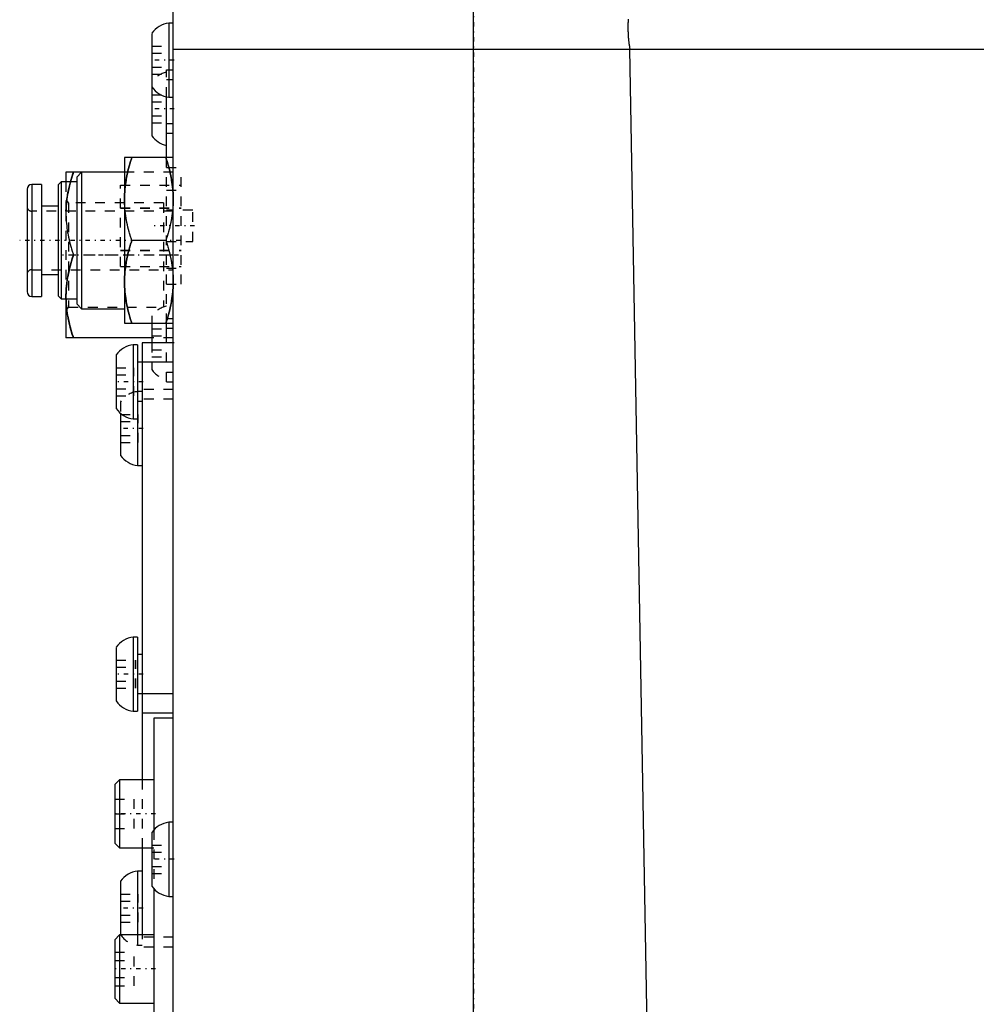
# Model space of a CAD drawing. Extents: x -152 to 484, y -5 to 754.
# Tile 2 of 14: x -124 to -26, y 76 to 177. Entities that reach past the tile are written whole.
import ezdxf

# ---------------------------------------------------------------- set-up
doc = ezdxf.new("R2010")
doc.units = 0
doc.linetypes.add('CENTER', pattern=[1.5, 0.45, -0.5, 0.05, -0.5])
doc.linetypes.add('DASHED', pattern=[2, 1, -1])
for name, color, linetype in [('AM_0', 7, 'CONTINUOUS'), ('AM_3', 7, 'DASHED'), ('AM_7', 7, 'CENTER')]:
    doc.layers.add(name, color=color, linetype=linetype)

msp = doc.modelspace()

# ---------------------------------------------------------------- linework, layer by layer
at = {"layer": 'AM_0', "color": 7, "linetype": 'CONTINUOUS'}
for p, q in [((-108.2, 4), (-108.2, 179)), ((-77.4, 12), (-77.4, 179)), ((-108.2, 176.8), (-108.65, 176.8)), ((-108.65, 176.8), (-108.65, 169.2)), ((-110.4, 175.75), (-110.4, 165.25)), ((-108.2, 174.14), (-61.35, 174.14)), ((-61.35, 174.14), (-61.35, 174.12)), ((-61.35, 174.12), (90.65, 174.12)), ((-58.49, 14), (-61.35, 174.12)), ((-108.9, 163), (-108.9, 169.24)), ((-108.65, 169.2), (-108.2, 169.2)), ((-113.2, 163), (-113.2, 146)), ((-108.2, 163), (-113.2, 163)), ((-119.2, 161.5), (-119.2, 160.5)), ((-113.2, 161.5), (-119.2, 161.5)), ((-117.6, 161.5), (-118.1, 161)), ((-118.1, 161), (-118.1, 148)), ((-117.6, 161.5), (-117.6, 147.5)), ((-123.2, 159.75), (-123.2, 149.25)), ((-121.7, 160.25), (-122.7, 160.25)), ((-122.7, 160.25), (-122.7, 148.75)), ((-121.7, 160.25), (-121.7, 148.75)), ((-119.7, 160.5), (-120, 160.2)), ((-120, 160.2), (-120, 148.8)), ((-118.1, 160.5), (-119.7, 160.5)), ((-119.7, 160.5), (-119.7, 148.5)), ((-120, 158), (-121.7, 158)), ((-108.96, 154.5), (-112.44, 154.5)), ((-121.7, 151), (-120, 151)), ((-122.7, 148.75), (-121.7, 148.75)), ((-120, 148.8), (-119.7, 148.5)), ((-119.7, 148.5), (-118.1, 148.5)), ((-119.2, 148.5), (-119.2, 144.5)), ((-118.1, 148), (-117.6, 147.5)), ((-117.6, 147.5), (-113.2, 147.5)), ((-113.2, 146), (-108.2, 146)), ((-110.4, 146), (-110.4, 144)), ((-108.9, 144), (-108.9, 146)), ((-108.9, 145.5), (-108.2, 145.5)), ((-110.4, 144.5), (-119.2, 144.5)), ((-111.85, 143.8), (-112.3, 143.8)), ((-112.3, 143.8), (-112.3, 136.2)), ((-111.85, 143.8), (-111.85, 131.4)), ((-111.4, 144), (-111.4, 99.17)), ((-108.2, 144), (-111.4, 144)), ((-114.05, 142.75), (-114.05, 137.25)), ((-108.2, 142), (-111.85, 142)), ((-111.85, 138), (-111.4, 138)), ((-113.6, 136.76), (-113.6, 132.45)), ((-112.3, 136.2), (-111.85, 136.2)), ((-111.85, 131.4), (-111.4, 131.4)), ((-111.85, 113.8), (-112.3, 113.8)), ((-112.3, 113.8), (-112.3, 106.2)), ((-111.85, 113.8), (-111.85, 106.2)), ((-114.05, 112.75), (-114.05, 107.25)), ((-111.4, 112), (-111.85, 112)), ((-111.85, 108), (-108.2, 108)), ((-112.3, 106.2), (-111.85, 106.2)), ((-108.2, 106), (-111.4, 106)), ((-108.2, 105.5), (-110.2, 105.5)), ((-110.2, 105.5), (-110.2, 94)), ((-113.7, 99.17), (-114.2, 98.67)), ((-110.2, 99.17), (-113.7, 99.17)), ((-113.7, 99.17), (-113.7, 92.17)), ((-114.2, 98.67), (-114.2, 92.67)), ((-108.2, 94.8), (-108.65, 94.8)), ((-108.65, 94.8), (-108.65, 87.2)), ((-110.4, 93.75), (-110.4, 88.25)), ((-114.2, 92.67), (-113.7, 92.17)), ((-113.7, 92.17), (-110.4, 92.17)), ((-111.4, 92.17), (-111.4, 83.25)), ((-111.4, 89.8), (-111.85, 89.8)), ((-111.85, 89.8), (-111.85, 83.25)), ((-113.6, 88.75), (-113.6, 83.25)), ((-110.2, 88), (-110.2, 12)), ((-108.65, 87.2), (-108.2, 87.2)), ((-113.7, 83.25), (-114.2, 82.75)), ((-110.2, 83.25), (-113.7, 83.25)), ((-113.7, 83.25), (-113.7, 76.25)), ((-114.2, 82.75), (-114.2, 76.75)), ((-114.2, 76.75), (-113.7, 76.25)), ((-113.7, 76.25), (-110.2, 76.25))]:
    msp.add_line(p, q, dxfattribs=at)
for points in [[(-61.53, 177.2, 0), (-61.54, 177.14, 0), (-61.54, 177.08, 0), (-61.54, 177.01, 0), (-61.54, 176.94, 0), (-61.54, 176.87, 0), (-61.55, 176.84, 0), (-61.55, 176.81, 0), (-61.55, 176.74, 0), (-61.55, 176.66, 0), (-61.55, 176.59, 0), (-61.55, 176.52, 0), (-61.55, 176.44, 0), (-61.55, 176.41, 0), (-61.55, 176.37, 0), (-61.55, 176.29, 0), (-61.55, 176.21, 0), (-61.55, 176.13, 0), (-61.55, 176.05, 0), (-61.55, 175.97, 0), (-61.55, 175.93, 0), (-61.54, 175.89, 0), (-61.54, 175.81, 0), (-61.54, 175.73, 0), (-61.54, 175.69, 0), (-61.53, 175.64, 0), (-61.53, 175.56, 0), (-61.52, 175.48, 0), (-61.52, 175.44, 0), (-61.52, 175.39, 0), (-61.51, 175.31, 0), (-61.5, 175.22, 0), (-61.49, 175.14, 0), (-61.49, 175.05, 0), (-61.48, 174.97, 0), (-61.47, 174.92, 0), (-61.47, 174.88, 0), (-61.46, 174.8, 0), (-61.44, 174.71, 0), (-61.43, 174.62, 0), (-61.42, 174.54, 0), (-61.4, 174.45, 0), (-61.4, 174.4, 0), (-61.39, 174.36, 0), (-61.37, 174.27, 0), (-61.36, 174.19, 0), (-61.35, 174.14, 0)], [(-113.2, 158.75, 0), (-113.2, 158.86, 0), (-113.19, 159.09, 0), (-113.19, 159.32, 0), (-113.18, 159.43, 0), (-113.17, 159.55, 0), (-113.15, 159.77, 0), (-113.13, 160, 0), (-113.1, 160.23, 0), (-113.07, 160.46, 0), (-113.03, 160.69, 0), (-113.01, 160.8, 0), (-112.99, 160.92, 0), (-112.95, 161.15, 0), (-112.89, 161.39, 0), (-112.84, 161.63, 0), (-112.78, 161.87, 0), (-112.71, 162.11, 0), (-112.68, 162.24, 0), (-112.64, 162.36, 0), (-112.57, 162.61, 0), (-112.48, 162.87, 0), (-112.44, 163, 0)], [(-108.96, 163, 0), (-108.92, 162.87, 0), (-108.83, 162.61, 0), (-108.76, 162.36, 0), (-108.72, 162.24, 0), (-108.69, 162.11, 0), (-108.62, 161.87, 0), (-108.56, 161.63, 0), (-108.51, 161.39, 0), (-108.45, 161.15, 0), (-108.41, 160.92, 0), (-108.39, 160.8, 0), (-108.37, 160.69, 0), (-108.33, 160.46, 0), (-108.3, 160.23, 0), (-108.27, 160, 0), (-108.25, 159.77, 0), (-108.23, 159.55, 0), (-108.22, 159.43, 0), (-108.21, 159.32, 0), (-108.21, 159.09, 0), (-108.2, 158.86, 0), (-108.2, 158.75, 0)], [(-118.74, 160.5, 0), (-118.7, 160.66, 0), (-118.6, 160.99, 0), (-118.5, 161.33, 0), (-118.44, 161.5, 0)], [(-112.44, 154.5, 0), (-112.48, 154.63, 0), (-112.57, 154.89, 0), (-112.64, 155.14, 0), (-112.68, 155.26, 0), (-112.71, 155.39, 0), (-112.78, 155.63, 0), (-112.84, 155.87, 0), (-112.89, 156.11, 0), (-112.95, 156.35, 0), (-112.99, 156.58, 0), (-113.01, 156.7, 0), (-113.03, 156.81, 0), (-113.07, 157.04, 0), (-113.1, 157.27, 0), (-113.13, 157.5, 0), (-113.15, 157.73, 0), (-113.17, 157.95, 0), (-113.18, 158.07, 0), (-113.19, 158.18, 0), (-113.19, 158.41, 0), (-113.2, 158.64, 0), (-113.2, 158.75, 0)], [(-108.2, 158.75, 0), (-108.2, 158.64, 0), (-108.21, 158.41, 0), (-108.21, 158.18, 0), (-108.22, 158.07, 0), (-108.23, 157.95, 0), (-108.25, 157.73, 0), (-108.27, 157.5, 0), (-108.3, 157.27, 0), (-108.33, 157.04, 0), (-108.37, 156.81, 0), (-108.39, 156.7, 0), (-108.41, 156.58, 0), (-108.45, 156.35, 0), (-108.51, 156.11, 0), (-108.56, 155.87, 0), (-108.62, 155.63, 0), (-108.69, 155.39, 0), (-108.72, 155.26, 0), (-108.76, 155.14, 0), (-108.83, 154.89, 0), (-108.92, 154.63, 0), (-108.96, 154.5, 0)], [(-113.2, 150.25, 0), (-113.2, 150.36, 0), (-113.19, 150.59, 0), (-113.19, 150.82, 0), (-113.18, 150.93, 0), (-113.17, 151.05, 0), (-113.15, 151.27, 0), (-113.13, 151.5, 0), (-113.1, 151.73, 0), (-113.07, 151.96, 0), (-113.03, 152.19, 0), (-113.01, 152.3, 0), (-112.99, 152.42, 0), (-112.95, 152.65, 0), (-112.89, 152.89, 0), (-112.84, 153.13, 0), (-112.78, 153.37, 0), (-112.71, 153.61, 0), (-112.68, 153.74, 0), (-112.64, 153.86, 0), (-112.57, 154.11, 0), (-112.48, 154.37, 0), (-112.44, 154.5, 0)], [(-108.96, 154.5, 0), (-108.92, 154.37, 0), (-108.83, 154.11, 0), (-108.76, 153.86, 0), (-108.72, 153.74, 0), (-108.69, 153.61, 0), (-108.62, 153.37, 0), (-108.56, 153.13, 0), (-108.51, 152.89, 0), (-108.45, 152.65, 0), (-108.41, 152.42, 0), (-108.39, 152.3, 0), (-108.37, 152.19, 0), (-108.33, 151.96, 0), (-108.3, 151.73, 0), (-108.27, 151.5, 0), (-108.25, 151.27, 0), (-108.23, 151.05, 0), (-108.22, 150.93, 0), (-108.21, 150.82, 0), (-108.21, 150.59, 0), (-108.2, 150.36, 0), (-108.2, 150.25, 0)], [(-112.44, 146, 0), (-112.48, 146.13, 0), (-112.57, 146.39, 0), (-112.64, 146.64, 0), (-112.68, 146.76, 0), (-112.71, 146.89, 0), (-112.78, 147.13, 0), (-112.84, 147.37, 0), (-112.89, 147.61, 0), (-112.95, 147.85, 0), (-112.99, 148.08, 0), (-113.01, 148.2, 0), (-113.03, 148.31, 0), (-113.07, 148.54, 0), (-113.1, 148.77, 0), (-113.13, 149, 0), (-113.15, 149.23, 0), (-113.17, 149.45, 0), (-113.18, 149.57, 0), (-113.19, 149.68, 0), (-113.19, 149.91, 0), (-113.2, 150.14, 0), (-113.2, 150.25, 0)], [(-108.2, 150.25, 0), (-108.2, 150.14, 0), (-108.21, 149.91, 0), (-108.21, 149.68, 0), (-108.22, 149.57, 0), (-108.23, 149.45, 0), (-108.25, 149.23, 0), (-108.27, 149, 0), (-108.3, 148.77, 0), (-108.33, 148.54, 0), (-108.37, 148.31, 0), (-108.39, 148.2, 0), (-108.41, 148.08, 0), (-108.45, 147.85, 0), (-108.51, 147.61, 0), (-108.56, 147.37, 0), (-108.62, 147.13, 0), (-108.69, 146.89, 0), (-108.72, 146.76, 0), (-108.76, 146.64, 0), (-108.83, 146.39, 0), (-108.92, 146.13, 0), (-108.96, 146, 0)], [(-118.44, 144.5, 0), (-118.48, 144.62, 0), (-118.56, 144.86, 0), (-118.63, 145.1, 0), (-118.66, 145.22, 0), (-118.7, 145.33, 0), (-118.76, 145.57, 0), (-118.82, 145.79, 0), (-118.87, 146.02, 0), (-118.92, 146.24, 0), (-118.97, 146.46, 0), (-118.99, 146.57, 0), (-119.01, 146.68, 0), (-119.05, 146.9, 0), (-119.08, 147.11, 0), (-119.11, 147.33, 0), (-119.13, 147.54, 0), (-119.16, 147.75, 0), (-119.16, 147.86, 0), (-119.17, 147.97, 0), (-119.19, 148.18, 0), (-119.19, 148.39, 0), (-119.2, 148.5, 0)]]:
    msp.add_polyline3d(points, dxfattribs=at)
for centre, radius, start, end in [((-108.35, 174.32), 2.5, 96.874, 145.0535), ((-108.35, 171.68), 2.5, 214.9465, 263.126), ((-108.35, 166.68), 2.5, 214.9465, 257.3094), ((-122.7, 159.75), 0.5, 90, 180), ((-122.7, 149.25), 0.5, 180, 270), ((-112, 141.32), 2.5, 96.874, 145.0535), ((-112, 138.68), 2.5, 214.9465, 263.126), ((-111.55, 133.88), 2.5, 214.9465, 263.126), ((-112, 111.32), 2.5, 96.874, 145.0535), ((-112, 108.68), 2.5, 214.9465, 263.126), ((-108.35, 92.32), 2.5, 96.874, 145.0535), ((-111.55, 87.32), 2.5, 96.874, 145.0535), ((-108.35, 89.68), 2.5, 214.9465, 263.126)]:
    msp.add_arc(centre, radius, start, end, dxfattribs=at)
at = {"layer": 'AM_3', "color": 6, "linetype": 'DASHED'}
for p, q in [((-110.4, 174.44), (-108.6, 174.44)), ((-108.6, 171.56), (-108.6, 174.44)), ((-110.4, 173.72), (-108.6, 173.72)), ((-110.4, 172.28), (-108.6, 172.28)), ((-108.9, 169.24), (-108.9, 172)), ((-108.9, 172), (-108.2, 172)), ((-110.4, 171.56), (-108.6, 171.56)), ((-108.9, 171), (-108.2, 171)), ((-110.4, 169.44), (-108.9, 169.44)), ((-110.4, 168.72), (-108.9, 168.72)), ((-110.4, 167.28), (-108.9, 167.28)), ((-110.4, 166.56), (-108.9, 166.56)), ((-108.9, 166.5), (-108.2, 166.5)), ((-108.9, 165.5), (-108.2, 165.5)), ((-108.9, 146), (-108.9, 163)), ((-108.9, 162), (-107.4, 162)), ((-107.4, 150), (-107.4, 162)), ((-108.2, 161.5), (-113.2, 161.5)), ((-119.2, 160.5), (-119.2, 157.25)), ((-113.6, 151.82), (-113.6, 160.18)), ((-113.6, 160.18), (-107.4, 160.18)), ((-108.9, 159.66), (-107.4, 159.66)), ((-118.95, 158.35), (-119.2, 158.6)), ((-109.2, 158.35), (-118.95, 158.35)), ((-118.95, 158.35), (-118.95, 147.65)), ((-113.6, 157.84), (-107.4, 157.84)), ((-113.6, 157.81), (-107.4, 157.81)), ((-109.2, 158.35), (-109.2, 147.65)), ((-106.2, 157.6), (-108.9, 157.6)), ((-106.2, 154.4), (-106.2, 157.6)), ((-108.2, 157.5), (-122.7, 157.5)), ((-121.7, 157.5), (-121.7, 151.5)), ((-119.7, 157.5), (-119.7, 151.5)), ((-119.2, 157.5), (-119.2, 148.5)), ((-108.9, 154.4), (-106.2, 154.4)), ((-108.2, 153), (-118.44, 153)), ((-113.6, 153.49), (-107.4, 153.49)), ((-113.6, 153.46), (-107.4, 153.46)), ((-113.6, 151.82), (-107.4, 151.82)), ((-108.9, 151.66), (-107.4, 151.66)), ((-122.7, 151.5), (-108.2, 151.5)), ((-108.9, 150), (-107.4, 150)), ((-119.2, 148.5), (-119.2, 148.75)), ((-119.2, 147.4), (-118.95, 147.65)), ((-118.95, 147.65), (-109.2, 147.65)), ((-110.4, 146.75), (-110.4, 146)), ((-108.9, 146.5), (-108.2, 146.5)), ((-110.4, 145.44), (-108.9, 145.44)), ((-110.4, 144.72), (-108.9, 144.72)), ((-108.2, 144.5), (-110.4, 144.5)), ((-110.4, 144), (-110.4, 141.25)), ((-108.9, 140), (-108.9, 144)), ((-110.4, 143.28), (-108.9, 143.28)), ((-110.4, 142.56), (-108.9, 142.56)), ((-114.05, 141.44), (-112.25, 141.44)), ((-112.3, 141.44), (-112.3, 138.56)), ((-112.25, 138.56), (-112.25, 141.44)), ((-114.05, 140.72), (-112.25, 140.72)), ((-108.9, 141), (-108.2, 141)), ((-108.9, 140), (-108.2, 140)), ((-114.05, 139.28), (-112.25, 139.28)), ((-114.05, 138.56), (-112.25, 138.56)), ((-111.4, 139), (-111.85, 139)), ((-108.2, 139.2), (-111.4, 139.2)), ((-113.6, 137.95), (-113.6, 136.76)), ((-108.2, 138.2), (-111.4, 138.2)), ((-113.6, 136.64), (-111.8, 136.64)), ((-111.8, 133.76), (-111.8, 136.64)), ((-113.6, 135.92), (-111.8, 135.92)), ((-113.6, 134.48), (-111.8, 134.48)), ((-113.6, 133.76), (-111.8, 133.76)), ((-114.05, 111.44), (-112.05, 111.44)), ((-112.25, 108.56), (-112.25, 111.44)), ((-112.05, 108.56), (-112.05, 111.44)), ((-114.05, 110.72), (-112.05, 110.72)), ((-114.05, 109.28), (-112.05, 109.28)), ((-114.05, 108.56), (-112.05, 108.56)), ((-111.4, 99.17), (-111.4, 92.17)), ((-114.2, 97.17), (-112.2, 97.17)), ((-112.2, 94.17), (-112.2, 97.17)), ((-114.2, 95.67), (-112.2, 95.67)), ((-114.2, 94.17), (-112.2, 94.17)), ((-110.2, 94), (-110.2, 88)), ((-110.4, 92.44), (-108.6, 92.44)), ((-110.4, 92.17), (-110.2, 92.17)), ((-108.6, 89.56), (-108.6, 92.44)), ((-110.4, 91.72), (-108.6, 91.72)), ((-110.4, 90.28), (-108.6, 90.28)), ((-111.4, 89.8), (-111.4, 82)), ((-110.4, 89.56), (-108.6, 89.56)), ((-113.6, 87.44), (-111.8, 87.44)), ((-111.8, 84.56), (-111.8, 87.44)), ((-113.6, 86.72), (-111.8, 86.72)), ((-113.6, 85.28), (-111.8, 85.28)), ((-113.6, 84.56), (-111.8, 84.56)), ((-111.85, 83.25), (-111.85, 82.2)), ((-108.2, 83), (-111.4, 83)), ((-111.85, 82.2), (-111.4, 82.2)), ((-108.2, 82), (-111.4, 82)), ((-114.2, 81.48), (-112.2, 81.48)), ((-112.2, 78.02), (-112.2, 81.48)), ((-114.2, 80.62), (-112.2, 80.62)), ((-114.2, 78.88), (-112.2, 78.88)), ((-114.2, 78.02), (-112.2, 78.02))]:
    msp.add_line(p, q, dxfattribs=at)
for points in [[(-112.44, 163, 0), (-112.48, 162.87, 0), (-112.57, 162.61, 0), (-112.64, 162.36, 0), (-112.68, 162.24, 0), (-112.71, 162.11, 0), (-112.78, 161.87, 0), (-112.84, 161.63, 0), (-112.89, 161.39, 0), (-112.95, 161.15, 0), (-112.99, 160.92, 0), (-113.01, 160.8, 0), (-113.03, 160.69, 0), (-113.07, 160.46, 0), (-113.1, 160.23, 0), (-113.13, 160, 0), (-113.15, 159.77, 0), (-113.17, 159.55, 0), (-113.18, 159.43, 0), (-113.19, 159.32, 0), (-113.19, 159.09, 0), (-113.2, 158.86, 0), (-113.2, 158.75, 0)], [(-108.2, 158.75, 0), (-108.2, 158.86, 0), (-108.21, 159.09, 0), (-108.21, 159.32, 0), (-108.22, 159.43, 0), (-108.23, 159.55, 0), (-108.25, 159.77, 0), (-108.27, 160, 0), (-108.3, 160.23, 0), (-108.33, 160.46, 0), (-108.37, 160.69, 0), (-108.39, 160.8, 0), (-108.41, 160.92, 0), (-108.45, 161.15, 0), (-108.51, 161.39, 0), (-108.56, 161.63, 0), (-108.62, 161.87, 0), (-108.69, 162.11, 0), (-108.72, 162.24, 0), (-108.76, 162.36, 0), (-108.83, 162.61, 0), (-108.92, 162.87, 0), (-108.96, 163, 0)], [(-118.44, 161.5, 0), (-118.48, 161.37, 0), (-118.57, 161.11, 0), (-118.64, 160.86, 0), (-118.68, 160.74, 0), (-118.71, 160.61, 0), (-118.78, 160.37, 0), (-118.84, 160.13, 0), (-118.89, 159.89, 0), (-118.95, 159.65, 0), (-118.99, 159.42, 0), (-119.01, 159.3, 0), (-119.03, 159.19, 0), (-119.07, 158.96, 0), (-119.1, 158.73, 0), (-119.13, 158.5, 0), (-119.15, 158.27, 0), (-119.17, 158.05, 0), (-119.18, 157.93, 0), (-119.19, 157.82, 0), (-119.19, 157.59, 0), (-119.2, 157.36, 0), (-119.2, 157.25, 0)], [(-119.2, 157.5, 0), (-119.2, 157.58, 0), (-119.19, 157.75, 0), (-119.18, 157.91, 0), (-119.18, 157.99, 0), (-119.17, 158.07, 0), (-119.16, 158.23, 0), (-119.14, 158.4, 0), (-119.12, 158.56, 0), (-119.1, 158.72, 0), (-119.08, 158.89, 0), (-119.07, 158.97, 0), (-119.05, 159.05, 0), (-119.03, 159.22, 0), (-119, 159.39, 0), (-118.87, 159.98, 0), (-118.74, 160.5, 0)], [(-119.2, 157.25, 0), (-119.2, 157.14, 0), (-119.19, 156.91, 0), (-119.19, 156.68, 0), (-119.18, 156.57, 0), (-119.17, 156.45, 0), (-119.15, 156.23, 0), (-119.13, 156, 0), (-119.1, 155.77, 0), (-119.07, 155.54, 0), (-119.03, 155.31, 0), (-119.01, 155.2, 0), (-118.99, 155.08, 0), (-118.95, 154.85, 0), (-118.89, 154.61, 0), (-118.84, 154.37, 0), (-118.78, 154.13, 0), (-118.71, 153.89, 0), (-118.68, 153.76, 0), (-118.64, 153.64, 0), (-118.57, 153.39, 0), (-118.48, 153.13, 0), (-118.44, 153, 0)], [(-112.44, 154.5, 0), (-112.48, 154.37, 0), (-112.57, 154.11, 0), (-112.64, 153.86, 0), (-112.68, 153.74, 0), (-112.71, 153.61, 0), (-112.78, 153.37, 0), (-112.84, 153.13, 0), (-112.89, 152.89, 0), (-112.95, 152.65, 0), (-112.99, 152.42, 0), (-113.01, 152.3, 0), (-113.03, 152.19, 0), (-113.07, 151.96, 0), (-113.1, 151.73, 0), (-113.13, 151.5, 0), (-113.15, 151.27, 0), (-113.17, 151.05, 0), (-113.18, 150.93, 0), (-113.19, 150.82, 0), (-113.19, 150.59, 0), (-113.2, 150.36, 0), (-113.2, 150.25, 0)], [(-118.44, 153, 0), (-118.48, 152.87, 0), (-118.57, 152.61, 0), (-118.64, 152.36, 0), (-118.68, 152.24, 0), (-118.71, 152.11, 0), (-118.78, 151.87, 0), (-118.84, 151.63, 0), (-118.89, 151.39, 0), (-118.95, 151.15, 0), (-118.99, 150.92, 0), (-119.01, 150.8, 0), (-119.03, 150.69, 0), (-119.07, 150.46, 0), (-119.1, 150.23, 0), (-119.13, 150, 0), (-119.15, 149.77, 0), (-119.17, 149.55, 0), (-119.18, 149.43, 0), (-119.19, 149.32, 0), (-119.19, 149.09, 0), (-119.2, 148.86, 0), (-119.2, 148.75, 0)], [(-118.87, 151.49, 0), (-118.81, 151.73, 0), (-118.68, 152.23, 0), (-118.53, 152.74, 0), (-118.44, 153, 0)], [(-119.2, 148.75, 0), (-119.2, 148.83, 0), (-119.2, 148.98, 0), (-119.19, 149.13, 0), (-119.19, 149.2, 0), (-119.19, 149.28, 0), (-119.18, 149.43, 0), (-119.17, 149.58, 0), (-119.12, 150.11, 0), (-118.97, 151.02, 0), (-118.87, 151.49, 0)], [(-113.2, 150.25, 0), (-113.2, 150.14, 0), (-113.19, 149.91, 0), (-113.19, 149.68, 0), (-113.18, 149.57, 0), (-113.17, 149.45, 0), (-113.15, 149.23, 0), (-113.13, 149, 0), (-113.1, 148.77, 0), (-113.07, 148.54, 0), (-113.03, 148.31, 0), (-113.01, 148.2, 0), (-112.99, 148.08, 0), (-112.95, 147.85, 0), (-112.89, 147.61, 0), (-112.84, 147.37, 0), (-112.78, 147.13, 0), (-112.71, 146.89, 0), (-112.68, 146.76, 0), (-112.64, 146.64, 0), (-112.57, 146.39, 0), (-112.48, 146.13, 0), (-112.44, 146, 0)], [(-108.96, 146, 0), (-108.92, 146.13, 0), (-108.83, 146.39, 0), (-108.76, 146.64, 0), (-108.72, 146.76, 0), (-108.69, 146.89, 0), (-108.62, 147.13, 0), (-108.56, 147.37, 0), (-108.51, 147.61, 0), (-108.45, 147.85, 0), (-108.41, 148.08, 0), (-108.39, 148.2, 0), (-108.37, 148.31, 0), (-108.33, 148.54, 0), (-108.3, 148.77, 0), (-108.27, 149, 0), (-108.25, 149.23, 0), (-108.23, 149.45, 0), (-108.22, 149.57, 0), (-108.21, 149.68, 0), (-108.21, 149.91, 0), (-108.2, 150.14, 0), (-108.2, 150.25, 0)], [(-119.2, 148.75, 0), (-119.2, 148.64, 0), (-119.19, 148.41, 0), (-119.19, 148.18, 0), (-119.18, 148.07, 0), (-119.17, 147.95, 0), (-119.15, 147.73, 0), (-119.13, 147.5, 0), (-119.1, 147.27, 0), (-119.07, 147.04, 0), (-119.03, 146.81, 0), (-119.01, 146.7, 0), (-118.99, 146.58, 0), (-118.95, 146.35, 0), (-118.89, 146.11, 0), (-118.84, 145.87, 0), (-118.78, 145.63, 0), (-118.71, 145.39, 0), (-118.68, 145.26, 0), (-118.64, 145.14, 0), (-118.57, 144.89, 0), (-118.48, 144.63, 0), (-118.44, 144.5, 0)]]:
    msp.add_polyline3d(points, dxfattribs=at)
for centre, radius, start, end in [((-108.35, 169.32), 2.5, 102.6906, 145.0535), ((-122.7, 158), 0.5, 180, 270), ((-122.7, 151), 0.5, 90, 180), ((-108.35, 145.32), 2.5, 102.6906, 145.0535), ((-108.35, 142.68), 2.5, 214.9465, 257.3094), ((-111.55, 136.52), 2.5, 96.874, 145.0535), ((-111.55, 84.68), 2.5, 214.9465, 263.126)]:
    msp.add_arc(centre, radius, start, end, dxfattribs=at)
at = {"layer": 'AM_7', "color": 4, "linetype": 'CENTER'}
for p, q in [((-77.4, 187.75), (-77.4, -4.75)), ((-108.09, 173), (-110.51, 173)), ((-108.09, 168), (-110.51, 168)), ((-106, 156), (-110.4, 156)), ((-107.45, 154.5), (-123.95, 154.5)), ((-107.65, 153), (-119.75, 153)), ((-108.09, 144), (-110.51, 144)), ((-111.27, 140), (-114.18, 140)), ((-111.29, 135.2), (-113.71, 135.2)), ((-111.27, 110), (-114.18, 110)), ((-110, 95.67), (-114.4, 95.67)), ((-108.09, 91), (-110.51, 91)), ((-111.29, 86), (-113.71, 86)), ((-110, 79.75), (-114.4, 79.75))]:
    msp.add_line(p, q, dxfattribs=at)

doc.saveas('drawing.dxf')
